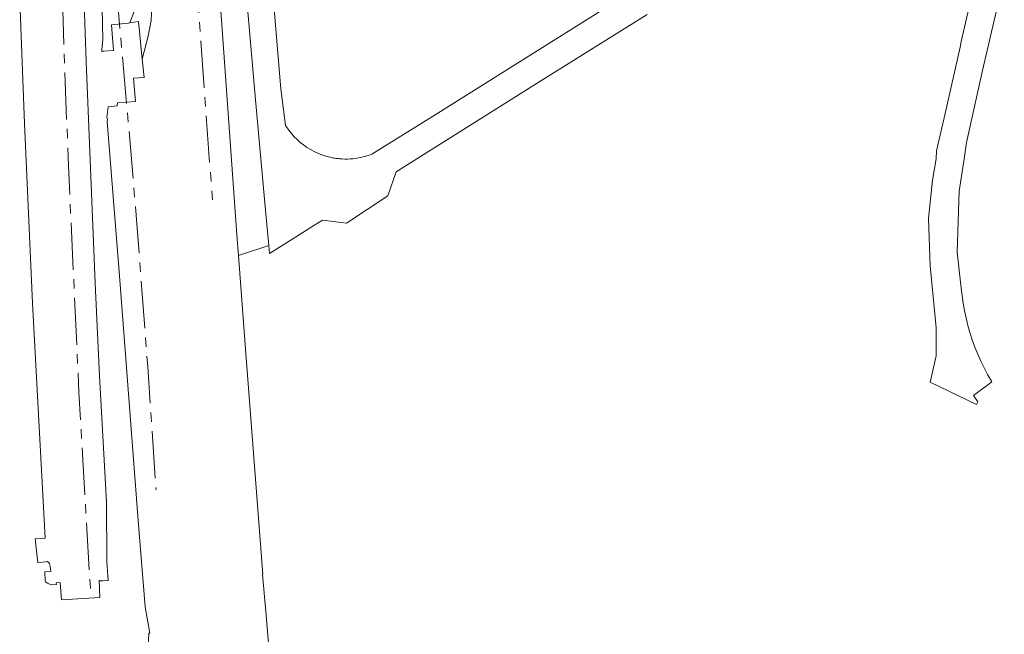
# Model space of a CAD drawing. Header units: metres. Extents: x 127852 to 128088, y 464057 to 464787.
# Tile 2 of 20: x 127857 to 128067, y 464399 to 464530. Entities that reach past the tile are written whole.
import ezdxf

# ---------------------------------------------------------------- set-up
doc = ezdxf.new("R2010")
doc.units = ezdxf.units.M
doc.linetypes.add('AM-AS', pattern=[16, 10, -2, 2, -2])
for name, color, linetype, lineweight in [('B-WE-AM-AS_SPOOR-G', 10, 'AM-AS', 18), ('B-WE-OG-TERREIN_ERF-GV', 7, 'CONTINUOUS', 18), ('B-WE-VH-VERHARDING_ASFALT-GV', 252, 'CONTINUOUS', 18), ('B-WE-VH-VERHARDING_HALFVERHARDING-GV', 252, 'CONTINUOUS', 18), ('B-WE-VH-VERHARDING_OPEN-GV', 252, 'CONTINUOUS', 18)]:
    doc.layers.add(name, color=color, linetype=linetype, lineweight=lineweight)

msp = doc.modelspace()

# ---------------------------------------------------------------- linework, layer by layer
at = {"layer": 'B-WE-AM-AS_SPOOR-G', "transparency": 33554687, "flags": 128}
for points in [[(127883.401, 464780.758), (127883.425, 464778.391), (127884.143, 464747.97), (127884.843, 464725.184), (127885.663, 464703.536), (127886.665, 464680.533), (127887.947, 464654.577), (127889.353, 464629.536), (127892.401, 464579.521), (127895.437, 464533.966), (127898.528, 464491.219)], [(127864.729, 464681.057), (127867.151, 464651.69), (127871.328, 464603.606), (127878.594, 464530.393), (127880.726, 464506.45), (127882.535, 464485.241), (127884.756, 464455.742), (127886.546, 464429.475)], [(127863.805, 464630.291), (127865.076, 464581.694), (127867.043, 464519.427), (127867.869, 464498.47), (127870.1, 464450.188), (127872.294, 464412.243), (127872.679, 464406.457)]]:
    msp.add_lwpolyline(points, dxfattribs=at)
at = {"layer": 'B-WE-OG-TERREIN_ERF-GV', "transparency": 33554687, "flags": 128}
for points in [[(127982.791, 464532.396), (127945.43, 464508.97), (127932.54, 464500.982), (127931.743, 464500.695), (127930.932, 464500.452), (127930.109, 464500.255), (127929.275, 464500.104), (127928.435, 464500), (127927.866, 464499.957), (127927.295, 464499.936), (127926.724, 464499.936), (127926.153, 464499.957), (127925.584, 464500), (127925.347, 464500.023), (127925.11, 464500.05), (127924.873, 464500.081), (127924.637, 464500.115), (127924.402, 464500.152), (127923.534, 464500.33), (127922.677, 464500.558), (127921.835, 464500.836), (127921.011, 464501.163), (127920.207, 464501.537), (127919.427, 464501.957), (127918.672, 464502.422), (127917.946, 464502.93), (127917.25, 464503.48), (127916.588, 464504.07), (127915.962, 464504.697), (127915.373, 464505.359), (127914.824, 464506.055), (127914.316, 464506.782), (127914.14, 464507.056), (127913.111, 464514.871), (127910.873, 464542.121)], [(127899.725, 464540.617), (127903.743, 464483.826), (127904.073, 464479.386), (127910.529, 464481.503), (127909.982, 464487.499), (127908.841, 464500), (127907.697, 464512.535), (127905.841, 464533.831)], [(127905.841, 464533.831), (127907.697, 464512.535), (127908.841, 464500), (127909.982, 464487.499), (127910.529, 464481.503), (127910.683, 464479.82), (127916.237, 464483.303), (127920.171, 464485.769), (127922.026, 464486.932), (127927.106, 464486.308), (127935.899, 464492.089), (127937.692, 464497.213), (127942.118, 464500), (127969.066, 464516.969), (127991.184, 464530.732)]]:
    msp.add_lwpolyline(points, dxfattribs=at)
at = {"layer": 'B-WE-VH-VERHARDING_ASFALT-GV', "transparency": 33554687, "flags": 128}
msp.add_lwpolyline([(128061.52, 464540), (128058.1, 464525), (128057.825, 464523.764), (128054.68, 464509.66), (128052.82, 464501.72), (128052.74, 464500.005), (128051.96, 464495.46), (128051.1, 464487.26), (128051.48, 464477.22), (128052.72, 464464.02), (128052.76, 464458.02), (128051.48, 464452.44), (128061.332, 464447.699), (128061.647, 464448.205), (128060.678, 464449.567), (128064.632, 464452.484), (128064.513, 464452.639), (128063.71, 464454.043), (128062.955, 464455.473), (128062.25, 464456.928), (128061.596, 464458.407), (128060.993, 464459.908), (128060.441, 464461.428), (128059.942, 464462.966), (128059.496, 464464.521), (128059.104, 464466.09), (128058.766, 464467.671), (128058.483, 464469.263), (128058.254, 464470.864), (128058.081, 464472.472), (128057.22, 464480.12), (128057.64, 464493.08), (128058.7, 464500.005), (128059.24, 464503.48), (128062.64, 464518.8), (128067.26, 464538.7)], dxfattribs=at)
at = {"layer": 'B-WE-VH-VERHARDING_HALFVERHARDING-GV', "transparency": 33554687, "flags": 128}
for points in [[(127857.479, 464533.705), (127858.483, 464507.489), (127860.183, 464469.253), (127862.909, 464419.219), (127860.781, 464419.087), (127861.338, 464413.982), (127863.425, 464414.24), (127863.845, 464413.841), (127864.001, 464413.229), (127864.081, 464412.137), (127862.853, 464412.033), (127862.925, 464410.19), (127863.005, 464409.935), (127863.404, 464409.597), (127864.215, 464409.294), (127865.309, 464409.339), (127865.283, 464409.684), (127866.096, 464409.74), (127866.408, 464406.036), (127874.573, 464406.584), (127874.394, 464410.19), (127874.568, 464410.185), (127874.565, 464410.104), (127875.208, 464410.138), (127876.213, 464410.155), (127876.317, 464410.165), (127876.031, 464414.179), (127875.974, 464426.958), (127874.479, 464453.723), (127873.536, 464473.474), (127871.624, 464520.681), (127870.194, 464562.059)], [(127912.034, 464377.994), (127909.958, 464402.804), (127909.841, 464404.367), (127909.226, 464411.44), (127909.31, 464411.44), (127905.555, 464459.465), (127904.073, 464479.386), (127903.743, 464483.826), (127899.725, 464540.617)], [(127874.99, 464535.51), (127875.205, 464525.305), (127875.141, 464524.732), (127874.973, 464523.213), (127874.941, 464522.929), (127875.38, 464522.947), (127877.447, 464523.08), (127877.028, 464528.518), (127880.588, 464528.858), (127880.956, 464528.923), (127881.864, 464531.368)], [(127885.639, 464532.595), (127885.475, 464529.468), (127884.881, 464526.09), (127883.591, 464521.232), (127883.989, 464517.31), (127881.699, 464517.149), (127882.171, 464512.175), (127878.311, 464511.879), (127878.263, 464511.297), (127876.356, 464511.05), (127876.023, 464508.808), (127876.212, 464508.33), (127876.11, 464507.936), (127878.778, 464475.052), (127882.693, 464422.951), (127884.193, 464404.573), (127885.179, 464398.963), (127884.978, 464398.978), (127884.684, 464393.188)]]:
    msp.add_lwpolyline(points, dxfattribs=at)
at = {"layer": 'B-WE-VH-VERHARDING_OPEN-GV', "transparency": 33554687, "flags": 128}
msp.add_lwpolyline([(127881.864, 464531.368), (127880.956, 464528.923), (127882.777, 464529.249), (127883.591, 464521.232), (127884.881, 464526.09), (127885.475, 464529.468), (127885.639, 464532.595)], dxfattribs=at)

doc.saveas('drawing.dxf')
